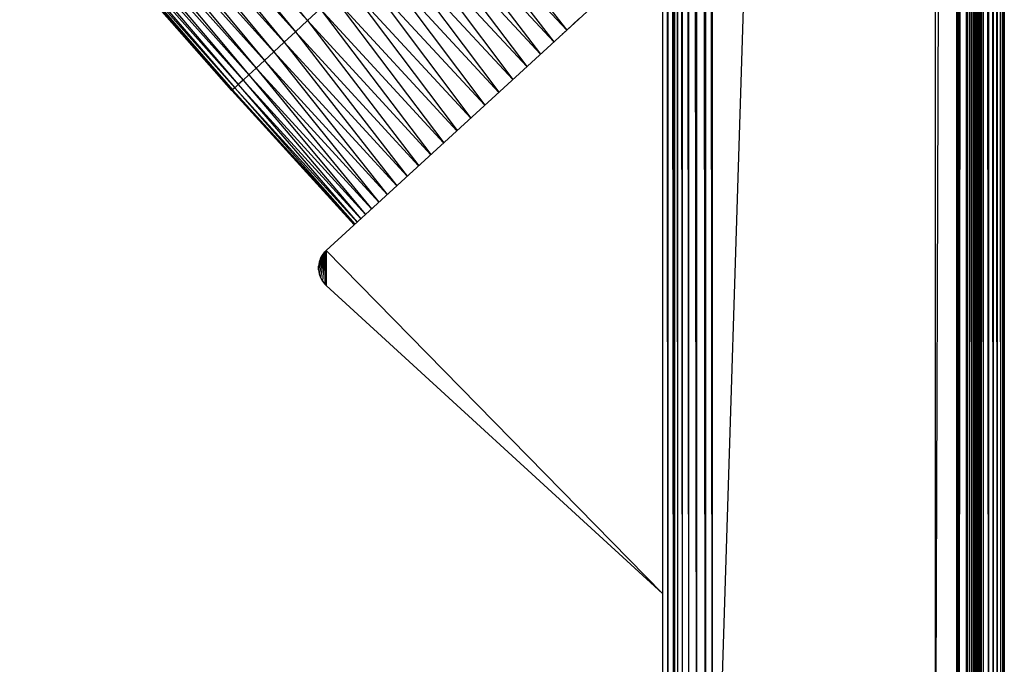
# Paper-space layout '_Left' of a CAD drawing. Header units: millimetres. Extents: x 1 to 464, y 0 to 650.
# Tile 23 of 50: x 381 to 464, y 55 to 109. Entities that reach past the tile are written whole.
import ezdxf

# ---------------------------------------------------------------- set-up
doc = ezdxf.new("R2010")
doc.units = ezdxf.units.MM

psp = doc.layouts.new('_Left')

# ---------------------------------------------------------------- linework, layer by layer
at = {"color": 7, "linetype": 'Continuous', "lineweight": 25}
for p, q in [((461.262, 646.63), (461.262, 3.719)), ((438.956, 640.019), (438.956, 10.331)), ((435.698, 635.259), (435.698, 15.091)), ((435.231, 629.654), (435.231, 20.696)), ((434.764, 624.049), (434.764, 26.301)), ((434.764, 624.049), (435.231, 26.301)), ((435.231, 624.049), (435.698, 26.301)), ((435.698, 624.049), (435.787, 26.301)), ((435.787, 624.049), (436.044, 26.301)), ((435.787, 624.049), (435.787, 26.301)), ((436.044, 624.049), (436.446, 26.301)), ((436.044, 624.049), (436.044, 26.301)), ((436.446, 624.049), (436.981, 26.301)), ((436.446, 624.049), (436.446, 26.301)), ((436.981, 624.049), (437.635, 26.301)), ((436.981, 624.049), (436.981, 26.301)), ((437.635, 624.049), (438.392, 26.301)), ((437.635, 624.049), (437.635, 26.301)), ((438.392, 624.049), (438.956, 26.301)), ((438.392, 624.049), (438.392, 26.301)), ((457.756, 624.049), (438.956, 26.301)), ((459.581, 624.049), (457.756, 26.301)), ((457.756, 624.049), (457.756, 26.301)), ((459.681, 26.301), (459.581, 624.049)), ((459.581, 26.301), (459.581, 624.049)), ((459.785, 26.301), (459.681, 624.049)), ((459.681, 26.301), (459.681, 624.049)), ((459.785, 26.301), (459.785, 624.049)), ((459.785, 26.301), (460.399, 624.049)), ((460.399, 26.301), (460.399, 624.049)), ((460.504, 26.301), (460.399, 624.049)), ((460.504, 26.301), (460.504, 624.049)), ((460.672, 26.301), (460.504, 624.049)), ((460.672, 26.301), (460.672, 624.049)), ((460.825, 26.301), (460.672, 624.049)), ((460.825, 26.301), (460.825, 624.049)), ((460.825, 624.049), (460.96, 26.301)), ((460.96, 624.049), (460.96, 26.301)), ((460.96, 624.049), (461.072, 26.301)), ((461.072, 624.049), (461.072, 26.301)), ((461.072, 624.049), (461.16, 26.301)), ((461.16, 624.049), (461.16, 26.301)), ((461.16, 624.049), (461.221, 26.301)), ((461.221, 624.049), (461.221, 26.301)), ((461.221, 624.049), (461.253, 26.301)), ((461.253, 624.049), (461.253, 26.301)), ((461.253, 624.049), (461.259, 26.301)), ((461.259, 624.049), (461.259, 26.301)), ((461.262, 624.049), (461.259, 26.301)), ((461.264, 26.301), (461.262, 624.049)), ((461.264, 26.301), (461.264, 624.049)), ((461.277, 26.301), (461.264, 624.049)), ((461.277, 26.301), (461.277, 624.049)), ((461.305, 26.301), (461.277, 624.049)), ((461.305, 26.301), (461.305, 624.049)), ((461.347, 26.301), (461.305, 624.049)), ((461.347, 26.301), (461.347, 624.049)), ((461.402, 26.301), (461.347, 624.049)), ((461.402, 26.301), (461.402, 624.049)), ((461.467, 26.301), (461.402, 624.049)), ((461.467, 26.301), (461.467, 624.049)), ((461.544, 26.301), (461.467, 624.049)), ((461.544, 26.301), (461.544, 624.049)), ((461.632, 26.301), (461.544, 624.049)), ((461.632, 624.049), (461.632, 26.301)), ((461.632, 624.049), (461.822, 26.301)), ((461.822, 624.049), (461.822, 26.301)), ((461.822, 624.049), (462.253, 26.301)), ((462.253, 624.049), (462.253, 26.301)), ((462.253, 624.049), (462.65, 26.301)), ((462.65, 624.049), (462.65, 26.301)), ((462.65, 624.049), (462.986, 26.301)), ((462.986, 624.049), (462.986, 26.301)), ((462.986, 624.049), (463.006, 26.301)), ((463.006, 624.049), (463.006, 26.301)), ((463.006, 624.049), (463.279, 26.301)), ((463.279, 624.049), (463.279, 26.301)), ((463.279, 624.049), (463.461, 26.301)), ((463.461, 624.049), (463.461, 26.301)), ((463.461, 624.049), (463.571, 26.301)), ((463.571, 624.049), (463.571, 26.301)), ((463.571, 624.049), (463.587, 26.301)), ((463.587, 624.049), (463.587, 26.301)), ((463.587, 624.049), (463.597, 26.301)), ((463.597, 624.049), (463.597, 26.301)), ((386.686, 128.784), (404.836, 108.802)), ((386.686, 128.784), (403.822, 107.862)), ((385.712, 127.881), (403.822, 107.862)), ((385.712, 127.881), (402.873, 106.983)), ((384.8, 127.035), (402.873, 106.983)), ((384.8, 127.035), (401.999, 106.173)), ((383.96, 126.257), (401.999, 106.173)), ((383.96, 126.257), (401.21, 105.441)), ((383.202, 125.554), (401.21, 105.441)), ((383.202, 125.554), (400.512, 104.794)), ((382.531, 124.932), (400.512, 104.794)), ((382.531, 124.932), (399.908, 104.235)), ((381.467, 123.947), (399.404, 103.767)), ((381.467, 123.947), (399.003, 103.396)), ((381.951, 124.395), (399.908, 104.235)), ((381.951, 124.395), (399.404, 103.767)), ((398.47, 102.902), (380.574, 123.119)), ((380.633, 123.173), (398.532, 102.959)), ((398.47, 102.902), (380.633, 123.173)), ((380.804, 123.332), (398.711, 103.125)), ((380.804, 123.332), (398.532, 102.959)), ((381.083, 123.591), (399.003, 103.396)), ((381.083, 123.591), (398.711, 103.125)), ((417.156, 120.221), (426.697, 107.997)), ((416.145, 119.283), (426.697, 107.997)), ((416.145, 119.283), (425.62, 107.005)), ((415.079, 118.296), (425.619, 107.005)), ((415.079, 118.296), (424.497, 105.976)), ((413.971, 117.268), (424.496, 105.975)), ((413.971, 117.268), (423.341, 104.917)), ((412.829, 116.21), (423.34, 104.915)), ((412.829, 116.21), (422.164, 103.837)), ((434.764, 115.387), (406.421, 89.407)), ((411.666, 115.133), (422.161, 103.835)), ((411.666, 115.133), (420.975, 102.748)), ((410.493, 114.045), (420.972, 102.745)), ((410.493, 114.045), (419.786, 101.658)), ((409.319, 112.956), (419.782, 101.654)), ((409.319, 112.956), (418.608, 100.578)), ((408.155, 111.878), (418.603, 100.574)), ((408.155, 111.878), (417.451, 99.517)), ((407.013, 110.82), (417.446, 99.513)), ((407.013, 110.82), (416.326, 98.487)), ((405.903, 109.791), (404.836, 108.802)), ((405.903, 109.791), (416.321, 98.482)), ((405.903, 109.791), (415.245, 97.496)), ((404.836, 108.802), (403.822, 107.862)), ((404.836, 108.802), (415.24, 97.49)), ((404.836, 108.802), (414.218, 96.554)), ((403.822, 107.862), (402.873, 106.983)), ((403.822, 107.862), (414.212, 96.549)), ((403.822, 107.862), (413.257, 95.673)), ((402.873, 106.983), (401.999, 106.173)), ((402.873, 106.983), (413.251, 95.667)), ((402.873, 106.983), (412.371, 94.861)), ((401.21, 105.441), (400.512, 104.794)), ((401.999, 106.173), (401.21, 105.441)), ((401.21, 105.441), (411.565, 94.122)), ((401.21, 105.441), (410.862, 93.478)), ((401.999, 106.173), (411.571, 94.127)), ((400.512, 104.794), (399.908, 104.235)), ((400.512, 104.794), (410.857, 93.473)), ((400.512, 104.794), (410.25, 92.917)), ((399.908, 104.235), (399.404, 103.767)), ((399.908, 104.235), (410.245, 92.912)), ((399.908, 104.235), (409.738, 92.447)), ((398.532, 102.959), (398.47, 102.902)), ((398.711, 103.125), (398.532, 102.959)), ((398.532, 102.959), (408.85, 91.633)), ((398.532, 102.959), (408.787, 91.576)), ((399.003, 103.396), (398.711, 103.125)), ((398.711, 103.125), (409.032, 91.8)), ((398.711, 103.125), (408.851, 91.634)), ((399.404, 103.767), (399.003, 103.396)), ((399.003, 103.396), (409.328, 92.071)), ((399.003, 103.396), (409.034, 91.802)), ((399.404, 103.767), (409.734, 92.444)), ((399.404, 103.767), (409.331, 92.074)), ((408.787, 91.575), (398.47, 102.902)), ((405.78, 87.767), (406.304, 89.29)), ((406.1, 89.029), (405.78, 87.767)), ((406.304, 89.29), (405.834, 87.44)), ((406.304, 89.29), (405.942, 87.127)), ((405.942, 88.738), (406.1, 89.029)), ((406.304, 89.29), (406.1, 86.836)), ((406.1, 89.029), (406.304, 89.29)), ((406.304, 89.29), (406.421, 89.407)), ((406.304, 89.29), (406.304, 86.575)), ((406.304, 89.29), (406.421, 86.458)), ((406.421, 89.407), (406.421, 86.458)), ((406.421, 89.407), (434.764, 60.483)), ((405.942, 88.738), (405.78, 87.767)), ((405.834, 88.425), (405.78, 88.098)), ((405.834, 88.425), (405.78, 87.767)), ((405.78, 87.767), (405.78, 88.098)), ((405.942, 88.738), (405.834, 88.425)), ((405.78, 87.767), (405.834, 87.44)), ((405.834, 87.44), (405.942, 87.127)), ((405.942, 87.127), (406.1, 86.836)), ((406.1, 86.836), (406.304, 86.575)), ((406.304, 86.575), (406.421, 86.458)), ((434.764, 60.478), (406.421, 86.458))]:
    psp.add_line(p, q, dxfattribs=at)
at = {"color": 142, "linetype": 'Continuous', "lineweight": 18, "true_color": 0x0080c0}
for p, q in [((387.713, 129.735), (404.836, 108.802)), ((426.697, 107.997), (427.717, 108.942)), ((426.316, 107.644), (426.697, 107.997)), ((401.999, 106.173), (412.365, 94.855))]:
    psp.add_line(p, q, dxfattribs=at)

doc.saveas('drawing.dxf')
